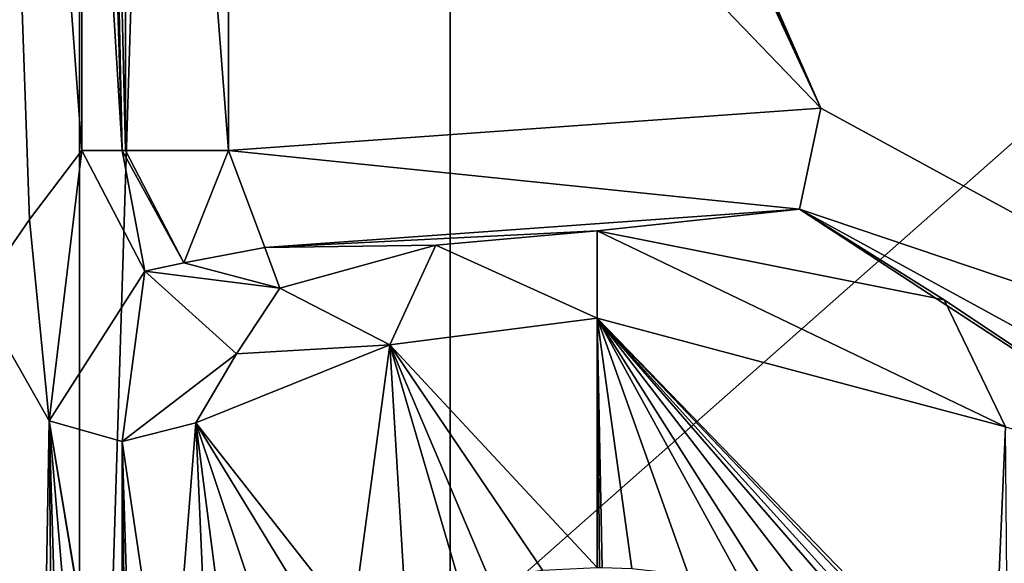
# Model space of a CAD drawing. Header units: metres. Extents: x -205 to 205, y -82 to 82.
# Tile 181 of 256: x -40.42 to -33.71, y -32.57 to -28.87. Entities that reach past the tile are written whole.
import ezdxf

# ---------------------------------------------------------------- set-up
doc = ezdxf.new("R2010")
doc.units = ezdxf.units.M
doc.layers.add('solid_PRT0003', color=7, linetype='CONTINUOUS')

msp = doc.modelspace()

# ---------------------------------------------------------------- linework, layer by layer
at = {"layer": 'solid_PRT0003'}
for points in [[(-200, -75), (-200, 75), (0, 75)], [(0, -75), (-200, -75), (0, 75)], [(-40.015358, -40.026123, 108.410858), (-37.489235, 41.072483, 108.410858), (-37.489235, -41.072483, 108.410858)], [(-40.015358, 40.026123, 108.410858), (-37.489235, 41.072483, 108.410858), (-40.015358, -40.026123, 108.410858)], [(-37.489235, -41.072483, 108.410858), (-37.489235, 41.072483, 108.410858), (37.510765, 41.072483, 108.410858)], [(37.510765, -41.072483, 108.410858), (-37.489235, -41.072483, 108.410858), (37.510765, 41.072483, 108.410858)], [(-40.015358, 40.026123, 108.410858), (-41.061718, -37.5, 108.410858), (-41.061718, 37.5, 108.410858)], [(-40.015358, 40.026123, 108.410858), (-40.015358, -40.026123, 108.410858), (-41.061718, -37.5, 108.410858)], [(-42.489235, -37.5, 108.5), (42.510765, 37.5, 108.5), (-42.489235, 37.5, 108.5)], [(-42.489235, -37.5, 108.5), (42.510765, -37.5, 108.5), (42.510765, 37.5, 108.5)], [(-40.711826, -20.197845, 75), (-40.356094, -30.230177, 41.031147), (-39.999599, -29.761478, 6.989528)], [(-39.999599, -25.276409, 6.989528), (-40.711826, -20.197845, 75), (-39.999599, -29.761478, 6.989528)], [(-40.711826, -20.197845, 75), (-40.711826, -30.742794, 75), (-40.356094, -30.230177, 41.031147)], [(-38.989235, -20.299999, 6), (-34.964428, -29.472202, 6), (-31.411772, -31.407425, 6)], [(-38.989235, -20.299999, 6), (-38.989235, -20.553087, 6), (-34.964428, -29.472202, 6)], [(-29.989235, -20.299999, 6), (-38.989235, -20.299999, 6), (-31.411772, -31.407425, 6)], [(-38.989235, -20.553087, 6), (-38.994446, -20.799999, 6), (-34.964428, -29.472202, 6)], [(-39.999599, -25.276409, 6.989528), (-39.725372, -29.761101, 6.312008), (-39.999599, -20.791365, 6.989528)], [(-39.918282, -20.794722, 6.604853), (-39.999599, -20.791365, 6.989528), (-39.725372, -29.761101, 6.312008)], [(-39.918282, -20.794722, 6.604853), (-39.725372, -29.761101, 6.312008), (-39.703346, -29.761101, 6.289498)], [(-39.918282, -20.794722, 6.604853), (-39.703346, -29.761101, 6.289498), (-39.695015, -20.797544, 6.28134)], [(-39.695015, -20.797544, 6.28134), (-39.703346, -29.761101, 6.289498), (-38.999653, -29.761101, 6)], [(-39.695015, -20.797544, 6.28134), (-38.999653, -29.761101, 6), (-38.999977, -25.280548, 6)], [(-34.964428, -29.472202, 6), (-38.994446, -20.799999, 6), (-38.999977, -25.280548, 6)], [(-39.999599, -25.276409, 6.989528), (-39.999599, -29.761478, 6.989528), (-39.725372, -29.761101, 6.312008)], [(-38.999977, -25.280548, 6), (-38.999653, -29.761101, 6), (-34.964428, -29.472202, 6)], [(-35.108997, -30.161234, 6.289814), (-34.964428, -29.472202, 6), (-38.999653, -29.761101, 6)], [(-35.108997, -30.161234, 6.289814), (-31.411772, -31.407425, 6), (-34.964428, -29.472202, 6)], [(-40.356094, -30.230177, 41.031147), (-40.222397, -31.60265, 75), (-39.999599, -29.761478, 6.989528)], [(-40.222397, -31.60265, 75), (-39.569855, -30.582434, 6.983176), (-39.999599, -29.761478, 6.989528)], [(-39.999599, -29.761478, 6.989528), (-39.569855, -30.582434, 6.983176), (-39.725372, -29.761101, 6.312008)], [(-39.703346, -29.761101, 6.289498), (-39.725372, -29.761101, 6.312008), (-39.305473, -30.525961, 6.433024)], [(-39.569855, -30.582434, 6.983176), (-39.305473, -30.525961, 6.433024), (-39.725372, -29.761101, 6.312008)], [(-39.703346, -29.761101, 6.289498), (-39.305473, -30.525961, 6.433024), (-38.999653, -29.761101, 6)], [(-39.305473, -30.525961, 6.433024), (-38.753887, -30.420826, 6.289814), (-38.999653, -29.761101, 6)], [(-38.753887, -30.420826, 6.289814), (-35.108997, -30.161234, 6.289814), (-38.999653, -29.761101, 6)], [(-36.489235, -30.308651, 6.991273), (-35.108997, -30.161234, 6.289814), (-38.753887, -30.420826, 6.289814)], [(-36.489235, -30.308651, 6.991273), (-34.124161, -30.778181, 6.991273), (-35.108997, -30.161234, 6.289814)], [(-35.108997, -30.161234, 6.289814), (-31.902023, -31.912788, 6.289814), (-31.411772, -31.407425, 6)], [(-32.117802, -32.115555, 6.991273), (-31.902023, -31.912788, 6.289814), (-35.108997, -30.161234, 6.289814)], [(-34.124161, -30.778181, 6.991273), (-32.117802, -32.115555, 6.991273), (-35.108997, -30.161234, 6.289814)], [(-40.356094, -30.230177, 41.031147), (-40.711826, -30.742794, 75), (-40.222397, -31.60265, 75)], [(-37.587315, -30.406805, 6.991273), (-36.489235, -30.308651, 6.991273), (-38.753887, -30.420826, 6.289814)], [(-36.489235, -30.902153, 75), (-36.489235, -30.308651, 6.991273), (-37.587315, -30.406805, 6.991273)], [(-33.706665, -31.642717, 75), (-34.124161, -30.778181, 6.991273), (-36.489235, -30.308651, 6.991273)], [(-36.489235, -30.902153, 75), (-33.706665, -31.642717, 75), (-36.489235, -30.308651, 6.991273)], [(-39.305473, -30.525961, 6.433024), (-38.650574, -30.698154, 6.991273), (-38.753887, -30.420826, 6.289814)], [(-37.587315, -30.406805, 6.991273), (-38.753887, -30.420826, 6.289814), (-38.650574, -30.698154, 6.991273)], [(-37.902039, -31.083382, 75), (-37.587315, -30.406805, 6.991273), (-38.650574, -30.698154, 6.991273)], [(-37.902039, -31.083382, 75), (-36.489235, -30.902153, 75), (-37.587315, -30.406805, 6.991273)], [(-39.569855, -30.582434, 6.983176), (-38.650574, -30.698154, 6.991273), (-39.305473, -30.525961, 6.433024)], [(-40.222397, -31.60265, 75), (-39.724667, -31.742668, 75), (-39.569855, -30.582434, 6.983176)], [(-39.724667, -31.742668, 75), (-38.946678, -31.144899, 41.2887), (-39.569855, -30.582434, 6.983176)], [(-38.946678, -31.144899, 41.2887), (-38.650574, -30.698154, 6.991273), (-39.569855, -30.582434, 6.983176)], [(-37.902039, -31.083382, 75), (-38.650574, -30.698154, 6.991273), (-38.946678, -31.144899, 41.2887)], [(-40.292316, -35.63596, 75), (-40.222397, -31.60265, 75), (-40.711826, -30.742794, 75)], [(-40.387714, -36.608894, 75), (-40.711826, -30.742794, 75), (-40.711826, -34.113243, 75)], [(-40.359425, -36.018723, 75), (-40.292316, -35.63596, 75), (-40.711826, -30.742794, 75)], [(-40.3792, -36.220387, 75), (-40.359425, -36.018723, 75), (-40.711826, -30.742794, 75)], [(-40.387714, -36.608894, 75), (-40.3792, -36.220387, 75), (-40.711826, -30.742794, 75)], [(-33.706665, -31.642717, 75), (-32.117802, -32.115555, 6.991273), (-34.124161, -30.778181, 6.991273)], [(-36.489235, -32.599998, 75), (-36.489235, -30.902153, 75), (-37.902039, -31.083382, 75)], [(-33.794235, -33.680962, 75), (-33.706665, -31.642717, 75), (-36.489235, -30.902153, 75)], [(-34.088158, -33.426758, 75), (-33.794235, -33.680962, 75), (-36.489235, -30.902153, 75)], [(-34.405914, -33.203064, 75), (-34.088158, -33.426758, 75), (-36.489235, -30.902153, 75)], [(-34.579967, -33.099308, 75), (-34.405914, -33.203064, 75), (-36.489235, -30.902153, 75)], [(-34.927876, -32.926186, 75), (-34.579967, -33.099308, 75), (-36.489235, -30.902153, 75)], [(-35.291283, -32.788544, 75), (-34.927876, -32.926186, 75), (-36.489235, -30.902153, 75)], [(-35.485668, -32.731331, 75), (-35.291283, -32.788544, 75), (-36.489235, -30.902153, 75)], [(-35.8657, -32.650169, 75), (-35.485668, -32.731331, 75), (-36.489235, -30.902153, 75)], [(-36.251919, -32.607227, 75), (-35.8657, -32.650169, 75), (-36.489235, -30.902153, 75)], [(-36.454426, -32.600155, 75), (-36.251919, -32.607227, 75), (-36.489235, -30.902153, 75)], [(-36.471832, -32.60004, 75), (-36.489235, -30.902153, 75), (-36.489235, -32.599998, 75)], [(-36.471832, -32.60004, 75), (-36.454426, -32.600155, 75), (-36.489235, -30.902153, 75)], [(-37.902039, -31.083382, 75), (-38.946678, -31.144899, 41.2887), (-39.223373, -31.615299, 75)], [(-38.156631, -32.974407, 75), (-37.902039, -31.083382, 75), (-39.223373, -31.615299, 75)], [(-38.156631, -32.974407, 75), (-37.797497, -32.825977, 75), (-37.902039, -31.083382, 75)], [(-37.797497, -32.825977, 75), (-37.425373, -32.71402, 75), (-37.902039, -31.083382, 75)], [(-37.227467, -32.670509, 75), (-37.902039, -31.083382, 75), (-37.425373, -32.71402, 75)], [(-36.860031, -32.617668, 75), (-36.489235, -32.599998, 75), (-37.902039, -31.083382, 75)], [(-37.227467, -32.670509, 75), (-36.860031, -32.617668, 75), (-37.902039, -31.083382, 75)], [(-39.724667, -31.742668, 75), (-39.223373, -31.615299, 75), (-38.946678, -31.144899, 41.2887)], [(-40.292316, -35.63596, 75), (-40.18745, -35.261776, 75), (-40.222397, -31.60265, 75)], [(-39.725796, -34.581535, 75), (-39.724667, -31.742668, 75), (-40.222397, -31.60265, 75)], [(-39.957958, -34.717319, 75), (-39.763332, -34.38097, 75), (-40.222397, -31.60265, 75)], [(-39.725796, -34.581535, 75), (-40.222397, -31.60265, 75), (-39.763332, -34.38097, 75)], [(-40.118149, -35.071365, 75), (-39.957958, -34.717319, 75), (-40.222397, -31.60265, 75)], [(-40.18745, -35.261776, 75), (-40.118149, -35.071365, 75), (-40.222397, -31.60265, 75)], [(-39.405647, -33.91069, 75), (-39.223373, -31.615299, 75), (-39.724667, -31.742668, 75)], [(-39.405647, -33.91069, 75), (-39.133488, -33.633308, 75), (-39.223373, -31.615299, 75)], [(-38.337498, -33.065773, 75), (-38.156631, -32.974407, 75), (-39.223373, -31.615299, 75)], [(-38.670086, -33.266754, 75), (-38.337498, -33.065773, 75), (-39.223373, -31.615299, 75)], [(-38.981026, -33.499836, 75), (-38.670086, -33.266754, 75), (-39.223373, -31.615299, 75)], [(-39.133488, -33.633308, 75), (-38.981026, -33.499836, 75), (-39.223373, -31.615299, 75)], [(-33.794235, -33.680962, 75), (-33.641075, -39.164204, 75), (-33.706665, -31.642717, 75)], [(-39.725796, -34.581535, 75), (-39.688866, -34.778885, 75), (-39.724667, -31.742668, 75)], [(-39.648853, -34.213776, 75), (-39.405647, -33.91069, 75), (-39.724667, -31.742668, 75)], [(-39.688866, -34.778885, 75), (-39.648853, -34.213776, 75), (-39.724667, -31.742668, 75)]]:
    msp.add_3dface(points, dxfattribs=at)

doc.saveas('drawing.dxf')
